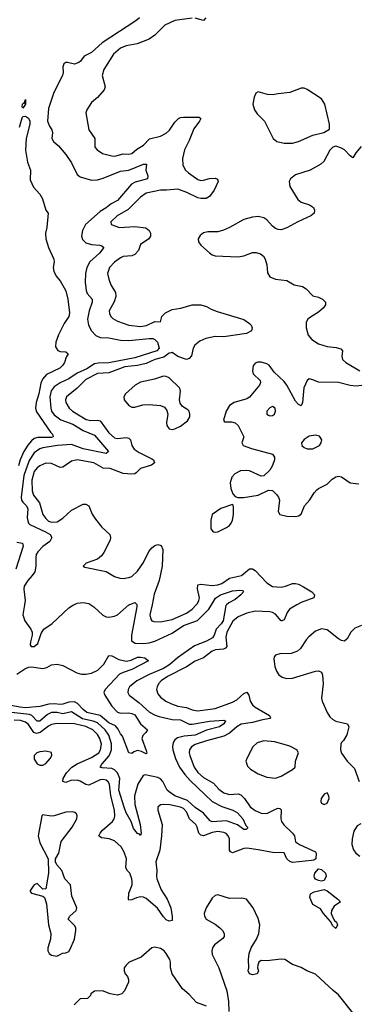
# Model space of a CAD drawing. Header units: inches. Extents: x 1552611 to 1694776, y 811966 to 917215.
# Tile 45 of 256: x 1586969 to 1589320, y 837217 to 844078. Entities that reach past the tile are written whole.
import ezdxf

# ---------------------------------------------------------------- set-up
doc = ezdxf.new("R2010")
doc.units = ezdxf.units.IN
doc.header["$MEASUREMENT"] = 0
doc.layers.add('B5883', color=7, linetype='Continuous')
doc.layers.add('B5884', color=7, linetype='Continuous')

msp = doc.modelspace()

# ---------------------------------------------------------------- linework, layer by layer
at = {"layer": 'B5883', "color": 5}
for points, elevation in [([(1588409.8, 840000), (1588404.9, 839995.1), (1588385.1, 839890), (1588371.8, 839868.2), (1588336.5, 839830), (1588324.2, 839790), (1588312.6, 839770), (1588270, 839747.6), (1588185.4, 839714.6), (1588067.9, 839632.1), (1588014.9, 839585.1), (1587970, 839556.1), (1587870, 839515.3), (1587785.2, 839470), (1587734.7, 839430), (1587725.4, 839410), (1587722.6, 839390), (1587731.4, 839370), (1587799.4, 839319.4), (1587873.5, 839253.5), (1587911.5, 839231.5), (1587941.1, 839221.1), (1588030, 839200.3), (1588090, 839198.7), (1588150, 839169.6), (1588170, 839167.9), (1588290.1, 839190.1), (1588390, 839195.9), (1588405.5, 839190), (1588396.5, 839183.5), (1588391.2, 839170), (1588360.9, 839150), (1588270, 839126.3), (1588190, 839092.9), (1588114.9, 839085), (1588067.2, 839072.8), (1588050, 839059.4), (1588038.8, 839041.2), (1588032.4, 839010), (1588035, 838990), (1588054.5, 838930), (1588082.7, 838870), (1588118.2, 838818.2), (1588155.3, 838775.3), (1588310.1, 838630.1), (1588375.7, 838595.7), (1588454, 838570), (1588485.5, 838550), (1588522.8, 838510), (1588542.8, 838462.7), (1588555.5, 838450), (1588556.3, 838443.7), (1588546.4, 838433.6), (1588530, 838435.6), (1588486.4, 838466.4), (1588410, 838494.4), (1588310, 838488.8), (1588294.8, 838494.8), (1588250, 838549.4), (1588190, 838587.8), (1588136.7, 838636.7), (1588050, 838668.9), (1588010, 838696.2), (1587995.4, 838710), (1587965.4, 838770), (1587950, 838787.4), (1587930, 838797.8), (1587843.2, 838816.8), (1587827.8, 838812.2), (1587792.2, 838750), (1587769.1, 838670), (1587770.1, 838610), (1587807.2, 838470), (1587814, 838410), (1587810, 838394), (1587802.9, 838402.9), (1587790, 838406.3), (1587761.2, 838441.2), (1587744.8, 838490), (1587710, 838551), (1587695.8, 838590), (1587660.1, 838710), (1587665.3, 838790), (1587650.8, 838830), (1587630, 838850.4), (1587610, 838859.7), (1587544.2, 838864.2), (1587529.7, 838870), (1587540.6, 838890), (1587591, 838949), (1587607.9, 838990), (1587609.1, 839030.9), (1587590, 839093.2), (1587564.3, 839130), (1587510, 839178.6), (1587480.7, 839190), (1587406.8, 839206.8), (1587330, 839254.4), (1587270, 839240.3), (1587230, 839250.3), (1587189.8, 839250.2), (1587163, 839237), (1587110, 839189.9), (1587090, 839189.9), (1587052.3, 839230), (1587036.8, 839236.8), (1586910.9, 839249.1)], 760), ([(1588899.6, 840000), (1588849, 839971), (1588832.8, 839947.2), (1588810, 839895.1), (1588794.8, 839890), (1588790, 839888.9), (1588750, 839934.9), (1588730, 839947.7), (1588710, 839952.5), (1588610, 839957.2), (1588550, 839942.6), (1588490, 839917.6), (1588454.2, 839885.8), (1588411.1, 839808.9), (1588404.5, 839775.5), (1588412.3, 839710), (1588401.7, 839698.3), (1588388.1, 839691.9), (1588333.7, 839686.3), (1588310, 839677.2), (1588248.1, 839631.9), (1588190, 839606.8), (1588130, 839569), (1587998.5, 839501.5), (1587955.1, 839470), (1587936.6, 839450), (1587925.4, 839430), (1587921.5, 839410), (1587930, 839381.3), (1587950, 839356.9), (1587987.4, 839330), (1588025.7, 839310), (1588070, 839293.6), (1588130, 839286), (1588170, 839269.6), (1588210, 839261.5), (1588330, 839277), (1588450, 839321.9), (1588481.5, 839338.5), (1588530, 839383.2), (1588550, 839392.3), (1588565.6, 839370), (1588575, 839330), (1588590, 839302.5), (1588607.9, 839287.9), (1588709.1, 839230), (1588716, 839210), (1588712.1, 839207.9), (1588650, 839197.4), (1588590, 839180.4), (1588510.9, 839169.1), (1588480.6, 839150), (1588430, 839107), (1588390, 839084.2), (1588270, 839053.5), (1588192, 839028), (1588165, 839010), (1588151.6, 838990), (1588149.5, 838970), (1588154.2, 838950), (1588183.3, 838870), (1588210, 838832.1), (1588250, 838797.5), (1588318.1, 838758.1), (1588356.9, 838716.9), (1588390, 838691.2), (1588430, 838677.6), (1588490, 838683.1), (1588510, 838675.6), (1588535.2, 838650), (1588573.3, 838593.3), (1588610, 838568.1), (1588650, 838549.6), (1588690, 838546.9), (1588750, 838576.8), (1588770, 838584.1), (1588780.5, 838580.5), (1588790.7, 838570.7), (1588787.3, 838510), (1588792.7, 838490), (1588807.7, 838467.7), (1588869.5, 838410), (1588883, 838390), (1588889.5, 838349.5), (1588917.3, 838330), (1589030, 838278), (1589034, 838270), (1589030.4, 838229.6), (1589018.5, 838221.5), (1589002, 838218), (1588870, 838204.4), (1588850, 838212.1), (1588830.5, 838230.5), (1588810, 838273.2), (1588730, 838274.1), (1588630, 838294.2), (1588550, 838304.4), (1588530, 838301.9), (1588450, 838273.2), (1588438, 838278), (1588430.5, 838290.5), (1588429, 838370), (1588421.9, 838390), (1588406.8, 838406.8), (1588390, 838414.7), (1588350, 838419.7), (1588310, 838413.5), (1588250, 838390.5), (1588230, 838394.7), (1588216.1, 838410), (1588205.4, 838450), (1588194.8, 838470), (1588152, 838510), (1588130, 838558.1), (1588110, 838580.1), (1588090, 838589.5), (1588013.8, 838606.2), (1587970.2, 838609.8), (1587950, 838605.7), (1587931.8, 838590), (1587930.2, 838570), (1587960.3, 838470), (1587957.3, 838390), (1587943.9, 838290), (1587918.1, 838210), (1587923.5, 838150), (1587921.7, 838110), (1587923.8, 838090), (1587953.3, 838013.3), (1587996.9, 837950), (1588020.7, 837890), (1588031.1, 837828.9), (1588030, 837801.2), (1588010, 837796.8), (1587990, 837805.5), (1587970, 837825.7), (1587927.6, 837887.6), (1587850, 837954.6), (1587830, 837963.2), (1587810, 837964.7), (1587781.5, 837958.5), (1587750, 837944.3), (1587730, 837942.3), (1587726.3, 837946.3), (1587728.6, 837990), (1587751.2, 838050), (1587753.2, 838070), (1587750.5, 838090), (1587735.2, 838130), (1587717.4, 838150), (1587707.7, 838170), (1587713.3, 838230), (1587697, 838277), (1587674.6, 838314.6), (1587630, 838356.5), (1587592.7, 838370), (1587537.5, 838377.5), (1587519.7, 838390), (1587528.2, 838410), (1587545.9, 838430), (1587614.9, 838490), (1587627.5, 838510), (1587632.1, 838527.9), (1587629.2, 838570), (1587604.4, 838670), (1587593.9, 838750), (1587585.8, 838765.8), (1587570, 838778.2), (1587550, 838782.8), (1587530, 838781), (1587450, 838744.4), (1587430, 838747.6), (1587390, 838772.6), (1587370, 838778.9), (1587324.3, 838775.7), (1587290, 838762), (1587269.3, 838769.2), (1587272.2, 838790), (1587294.5, 838830), (1587332.3, 838870), (1587370, 838893.1), (1587470, 838935.4), (1587519.1, 838970), (1587532.1, 838990), (1587538.2, 839030), (1587526.8, 839070), (1587510, 839097.5), (1587477.7, 839130), (1587430, 839153.6), (1587350, 839170.7), (1587230, 839173.5), (1587190, 839166.5), (1587170, 839155.8), (1587111.7, 839110), (1587084.7, 839104.7), (1587068.4, 839110), (1587030, 839167.5), (1587010, 839183.5), (1586974.3, 839194.3), (1586930, 839196.1)], 780), ([(1587002.7, 840000), (1586990.3, 839930), (1587004.6, 839890), (1587046.3, 839830), (1587054.6, 839810), (1587056.5, 839790), (1587043.1, 839743.1), (1587042, 839722), (1587049, 839709), (1587070, 839708.9), (1587094.2, 839730), (1587119.1, 839800.9), (1587136.4, 839830), (1587194, 839870), (1587310, 839978.6), (1587344.3, 840000)], 760), ([(1587463.8, 840000), (1587485.9, 839985.9), (1587547.6, 839927.6), (1587570, 839917.1), (1587590, 839914.4), (1587630, 839921.1), (1587650, 839931.7), (1587730, 839999.2), (1587732, 840000)], 760), ([(1587784.1, 840000), (1587785.5, 839985.5), (1587747.5, 839790), (1587748.4, 839750), (1587772.4, 839732.4), (1587830, 839730.1), (1587870, 839735.7), (1587910, 839747.8), (1588030, 839802), (1588110, 839855.6), (1588208.1, 839891.9), (1588287, 839970), (1588304.7, 840000)], 760), ([(1587890.5, 840000), (1587875.9, 839930), (1587881.5, 839901.5), (1587889.5, 839889.5), (1587903.1, 839883.1), (1587950, 839881.1), (1588030, 839898.9), (1588130, 839941.9), (1588170, 839969.1), (1588198.3, 840000)], 780), ([(1589350, 839857.3), (1589303.4, 839836.6), (1589276, 839810), (1589250, 839764.4), (1589230, 839747.6), (1589210, 839751.8), (1589190, 839764.2), (1589110, 839825.8), (1589070, 839833.7), (1589030, 839817.3), (1588981.9, 839778.1), (1588963.3, 839756.7), (1588924.9, 839695.1), (1588903.1, 839676.9), (1588858.9, 839661.1), (1588781.4, 839658.6), (1588750.2, 839649.8), (1588741.8, 839638.2), (1588738, 839622), (1588745.6, 839570), (1588758, 839538), (1588773.6, 839513.6), (1588796.2, 839496.2), (1588826.4, 839486.4), (1588870, 839489.6), (1589030, 839538.3), (1589050, 839539.8), (1589070, 839531.5), (1589077.2, 839510), (1589082.2, 839450), (1589071.9, 839350), (1589075.2, 839330), (1589110.2, 839250), (1589130, 839220.8), (1589150, 839201.6), (1589170, 839190.2), (1589252, 839170), (1589261, 839150), (1589246.4, 839093.6), (1589224, 839056), (1589210, 839042), (1589206, 839030), (1589203.8, 838990), (1589210, 838966), (1589250, 838911), (1589299.8, 838859.8), (1589334, 838770)], 820), ([(1586950, 839516.8), (1587004.7, 839555.3), (1587030, 839566), (1587050, 839568.3), (1587130, 839556.1), (1587157.3, 839562.7), (1587190, 839581.1), (1587230, 839587.4), (1587270, 839577.7), (1587366.1, 839526.1), (1587398.2, 839518.3), (1587430, 839517), (1587470, 839525), (1587513.9, 839546.1), (1587554.2, 839585.8), (1587590, 839646.3), (1587610, 839644.3), (1587659.7, 839619.7), (1587710, 839606.9), (1587745.8, 839614.2), (1587790, 839635.8), (1587810, 839636.6), (1587840.4, 839630), (1587864.9, 839610), (1587750, 839548.6), (1587690, 839529.9), (1587663.3, 839516.7), (1587563, 839410), (1587555, 839390), (1587560.8, 839370), (1587610, 839293.4), (1587650, 839252.4), (1587670, 839245.2), (1587730, 839246.8), (1587750, 839243.3), (1587770, 839232.9), (1587810, 839171.6), (1587858.4, 839130), (1587848, 839110), (1587826, 839090), (1587819, 839070), (1587850, 838986), (1587853.2, 838966.8), (1587850, 838962.9), (1587817.7, 838977.7), (1587790, 838984.5), (1587763.1, 838976.9), (1587750, 838964), (1587730, 838969.3), (1587685.6, 839085.6), (1587670, 839101.6), (1587654, 839134), (1587636.3, 839156.3), (1587590, 839178.9), (1587530, 839229.3), (1587435.8, 839250), (1587410, 839270.5), (1587372, 839312), (1587350, 839323.3), (1587310, 839322.9), (1587270, 839307.7), (1587253.9, 839306.1), (1587210, 839310.6), (1587172, 839308), (1587108.2, 839291.8), (1587010, 839282.5), (1586970, 839286.2), (1586910, 839299.9)], 740), ([(1589344.6, 838475.4), (1589319.9, 838460.1), (1589297.3, 838422.7), (1589285.3, 838370), (1589282.7, 838330), (1589293.6, 838293.6), (1589310.2, 838270), (1589337.3, 838250)], 820), ([(1589290, 837158), (1589190, 837282), (1589151.9, 837311.9), (1589030, 837426.9), (1588969.8, 837449.8), (1588930, 837473), (1588870, 837494.5), (1588816, 837530), (1588790, 837532.3), (1588690, 837520.5), (1588650, 837520.9), (1588634.8, 837510), (1588627.3, 837490), (1588626, 837470), (1588632, 837450), (1588622, 837430), (1588590, 837422.7), (1588568.7, 837430), (1588559, 837450), (1588563.7, 837470), (1588561.6, 837530), (1588566, 837570), (1588582, 837610), (1588618.7, 837670), (1588633.9, 837710), (1588642.3, 837770), (1588630, 837814.5), (1588595.1, 837890), (1588548.4, 837948.4), (1588516.8, 837956.8), (1588430, 837953.7), (1588350, 837979.4), (1588330, 837975.1), (1588310, 837956.4), (1588267.9, 837890), (1588253.4, 837850), (1588255.7, 837830), (1588267.8, 837810), (1588330, 837775.5), (1588363.5, 837750), (1588382.3, 837730), (1588392.2, 837710), (1588392.5, 837690), (1588384.3, 837675.7), (1588326.4, 837630), (1588311.9, 837610), (1588306.3, 837590), (1588310, 837563.7), (1588354.8, 837470), (1588412.5, 837310), (1588424.2, 837235.8), (1588426.4, 837166.4)], 820), ([(1588270, 837204), (1588199.7, 837230), (1588150, 837285.4), (1588103.9, 837323.9), (1588030.9, 837430), (1588018.9, 837470), (1588019.7, 837510), (1588013.7, 837530), (1587990, 837571.3), (1587974, 837590), (1587950, 837606), (1587910, 837614.5), (1587890, 837609.6), (1587813.9, 837546.1), (1587730.4, 837510), (1587710.3, 837490), (1587697.6, 837470), (1587695.5, 837450), (1587704, 837430), (1587720.7, 837410), (1587727.3, 837390), (1587726.8, 837370), (1587698.8, 837310), (1587681, 837290), (1587650, 837280.7), (1587598, 837290), (1587546, 837310), (1587490, 837308.7), (1587464.7, 837290), (1587462, 837278), (1587442, 837258), (1587390, 837255.3), (1587347.3, 837212.7)], 820)]:
    msp.add_lwpolyline(points, dxfattribs=dict(at, elevation=elevation))
for points, elevation in [([(1588670, 839052.4), (1588621.7, 839038.3), (1588593.6, 839010), (1588551.8, 838930), (1588544, 838910), (1588555.6, 838875.6), (1588575.7, 838855.7), (1588630, 838822.8), (1588690, 838800.2), (1588750, 838793.5), (1588790, 838805.8), (1588868.1, 838851.9), (1588888.1, 838870), (1588889.9, 838910), (1588910.9, 838970), (1588899.9, 838990), (1588850, 839016), (1588746.2, 839046.2)], 820), ([(1587150, 838979.8), (1587110, 838975.8), (1587088.5, 838970), (1587069.4, 838950.6), (1587070, 838924), (1587090, 838892), (1587110, 838882), (1587130, 838883.9), (1587150, 838894.3), (1587180.9, 838930), (1587193.7, 838950), (1587190.9, 838970.9)], 820), ([(1589110, 838691.1), (1589090, 838681.1), (1589069.5, 838650), (1589066.3, 838630), (1589070, 838618), (1589090, 838607.9), (1589110, 838619.1), (1589124.5, 838650), (1589122.3, 838670)], 820), ([(1587336.8, 838556.8), (1587290, 838555.9), (1587210, 838529.9), (1587188.1, 838528.1), (1587130, 838536), (1587122, 838530), (1587097, 838390), (1587110, 838340.8), (1587166.5, 838230), (1587169.1, 838130), (1587150, 838022), (1587130, 838019), (1587090, 838059.3), (1587070, 838048.7), (1587042, 838010), (1587042, 838002), (1587052, 837990), (1587130, 837971.3), (1587140.7, 837960.7), (1587155.8, 837915.8), (1587169.1, 837770), (1587184.6, 837710), (1587182.6, 837670), (1587164.6, 837610), (1587164.6, 837590), (1587174.4, 837570), (1587190, 837558), (1587227.6, 837552.4), (1587250, 837562.8), (1587267.3, 837572.7), (1587290, 837575.8), (1587310, 837585.3), (1587320, 837600), (1587351.4, 837670), (1587360.8, 837730), (1587359.3, 837750), (1587350, 837766), (1587307, 837810), (1587317, 837830), (1587362, 837870), (1587366.6, 837890), (1587332.8, 837970), (1587322.9, 838050), (1587282.9, 838090), (1587261.7, 838150), (1587228.2, 838188.2), (1587217.2, 838210), (1587218.7, 838230), (1587241.1, 838270), (1587257.5, 838350), (1587334.7, 838450), (1587367.7, 838510), (1587369.7, 838530), (1587364.6, 838544.6), (1587353.6, 838553.6)], 820), ([(1589070, 838074), (1589050, 838079), (1589029.1, 838089.1), (1589021.2, 838101.2), (1589019, 838110), (1589025.2, 838130), (1589050, 838161), (1589070, 838157.1), (1589098.4, 838130), (1589103, 838110), (1589090, 838079)], 780), ([(1589170, 837745.2), (1589150, 837762.7), (1589134.3, 837794.3), (1589084.7, 837850), (1589062.9, 837882.9), (1589010, 837912), (1588990, 837962), (1588993.2, 837986.8), (1589020.2, 837999.8), (1589090, 838016), (1589110, 838008), (1589184.9, 837950), (1589202.8, 837930), (1589160.2, 837899.8), (1589139.5, 837870), (1589138.9, 837850), (1589146.9, 837826.9), (1589161.6, 837801.6), (1589174.3, 837790), (1589181.6, 837770)], 780)]:
    msp.add_lwpolyline(points, close=True, dxfattribs=dict(at, elevation=elevation))
at = {"layer": 'B5884', "color": 5}
for points, elevation in [([(1587803.1, 844090), (1587777.6, 844070), (1587542.8, 843917.2), (1587470, 843849.1), (1587417.3, 843822.7), (1587392.2, 843787.8), (1587380.8, 843779.2), (1587350, 843767.8), (1587301.2, 843778.8), (1587290, 843778.9), (1587277.1, 843770), (1587270.4, 843750), (1587272.4, 843710), (1587266.7, 843690), (1587207, 843570), (1587170, 843459.3), (1587163.5, 843370), (1587175.8, 843335.8), (1587192.8, 843310), (1587197.4, 843290), (1587193.4, 843250), (1587203.1, 843230), (1587238.4, 843198.4), (1587290, 843139.1), (1587330, 843080.7), (1587370, 842999.1), (1587390, 842982.4), (1587470, 842960.2), (1587510, 842962.9), (1587550, 842974.5), (1587670, 843023.2), (1587730, 843029.3), (1587830, 843072.1), (1587852.4, 843070), (1587846.7, 843030), (1587861.6, 842990), (1587859.1, 842970), (1587773.4, 842946.6), (1587747.9, 842932.1), (1587650, 842818), (1587605.1, 842794.9), (1587570, 842766), (1587530, 842741.3), (1587426.7, 842650), (1587405.1, 842610), (1587399.4, 842570), (1587406.4, 842546.4), (1587430, 842522.3), (1587470, 842510.8), (1587526.3, 842506.3), (1587541.2, 842501.2), (1587553.7, 842490), (1587525, 842450), (1587457.7, 842390), (1587437.4, 842350), (1587427, 842310), (1587424.3, 842250), (1587432, 842190), (1587438.8, 842170), (1587473.2, 842130), (1587474, 842110), (1587453.8, 842050), (1587442.2, 841990), (1587448.1, 841950), (1587468.7, 841908.7), (1587498.2, 841878.3), (1587530, 841862.4), (1587590, 841859.9), (1587670, 841845.1), (1587730, 841843), (1587870, 841857.2), (1587895.3, 841855.3), (1587910, 841850.2), (1587927.5, 841830), (1587940.8, 841790), (1587924.9, 841770), (1587770, 841721.2), (1587590, 841685.9), (1587515.8, 841684.2), (1587490, 841679.4), (1587435.8, 841644.2), (1587370, 841614.8), (1587310, 841575.1), (1587250, 841547.8), (1587210, 841518.6), (1587189.1, 841490.9), (1587179.6, 841450), (1587184.7, 841370), (1587191.3, 841350), (1587210, 841324.3), (1587255.9, 841290), (1587338.8, 841258.8), (1587410, 841214.9), (1587490, 841183.1), (1587587.2, 841070), (1587570, 841055.1), (1587410, 841086.3), (1587330, 841118.6), (1587231.3, 841111.3), (1587130, 841095.3), (1587110, 841088), (1587070, 841059.2), (1587034.3, 841005.7), (1586998.1, 840901.9), (1586979.7, 840750), (1586982.5, 840730), (1586990, 840716), (1587016.6, 840690), (1587026.5, 840670), (1587021.6, 840610), (1587025, 840585), (1587030.1, 840570.1), (1587040.4, 840560.4), (1587148.2, 840510), (1587181.5, 840490), (1587192.6, 840470), (1587179.1, 840440.9), (1587130, 840407.5), (1587094.2, 840370), (1587083.8, 840350), (1587080.6, 840330), (1587081.8, 840270), (1587073.1, 840230), (1587056.4, 840203.6), (1587024.7, 840170), (1586999.6, 840130), (1586996.5, 840110), (1587008, 840030), (1587002.7, 840000)], 760), ([(1588170, 844088), (1588050, 844072.3), (1587980.3, 844039.7), (1587910.6, 843969.4), (1587870, 843942.6), (1587787.4, 843910), (1587710, 843896.7), (1587670, 843879.6), (1587621.4, 843838.6), (1587554.2, 843730), (1587543.9, 843690), (1587563.2, 843610), (1587558.3, 843590), (1587510, 843535.1), (1587470, 843500.5), (1587435.3, 843450), (1587428.7, 843430), (1587450.2, 843310), (1587492.6, 843250), (1587491.6, 843190), (1587507.6, 843170), (1587545.5, 843145.5), (1587610, 843128.9), (1587632.5, 843127.5), (1587690, 843143.2), (1587730, 843141.6), (1587750, 843145.8), (1587785.3, 843174.7), (1587830, 843203), (1587872.4, 843247.6), (1587950, 843266.7), (1587990, 843287), (1588012, 843308), (1588050, 843364.4), (1588075.6, 843390), (1588090, 843397.2), (1588110, 843398.6), (1588218.3, 843398.3), (1588230.6, 843390), (1588221.3, 843370), (1588182, 843318), (1588150, 843236.9), (1588117.5, 843170), (1588103.9, 843110), (1588105.2, 843065.2), (1588123.1, 843030), (1588144.6, 843010), (1588210, 842965), (1588230, 842958.3), (1588250, 842959), (1588290, 842971.6), (1588330, 842973), (1588346.7, 842966.7), (1588352.2, 842950), (1588322.2, 842890), (1588290, 842846.9), (1588268.4, 842831.6), (1588230, 842831.2), (1588210, 842835.9), (1588133.9, 842873.9), (1588070, 842896.3), (1587990.7, 842889.3), (1587949.5, 842890.5), (1587850.4, 842869.6), (1587810, 842842.3), (1587724.1, 842755.9), (1587646.7, 842710), (1587603.1, 842670), (1587606.7, 842650), (1587662.8, 842630), (1587770, 842636.1), (1587846.4, 842626.4), (1587871.7, 842610), (1587880.8, 842590), (1587880.7, 842570), (1587869.2, 842550), (1587809.6, 842510.4), (1587796, 842470), (1587770, 842441.1), (1587750, 842431.9), (1587690, 842427.5), (1587670, 842417.5), (1587630, 842388.8), (1587594.2, 842350), (1587581.5, 842310), (1587588.6, 842270), (1587603.2, 842230), (1587635.8, 842175.8), (1587639.5, 842150), (1587627.9, 842112.1), (1587593, 842050), (1587593.4, 842030), (1587603.6, 842010), (1587616.6, 841996.6), (1587650, 841977.1), (1587730, 841948.8), (1587810, 841939.2), (1587852.6, 841947.4), (1587910, 841974.4), (1587950, 841973.4), (1587959.3, 842010), (1587985, 842035), (1588030, 842059.5), (1588091.4, 842068.6), (1588170, 842090.1), (1588230.1, 842090.1), (1588270, 842079.8), (1588301.4, 842061.4), (1588344.6, 842044.6), (1588530, 841987.7), (1588570, 841961.9), (1588580.1, 841950), (1588587.3, 841930), (1588583.8, 841910), (1588548.4, 841890), (1588390, 841867.5), (1588330, 841870.4), (1588264.8, 841855.2), (1588223.2, 841836.8), (1588189.2, 841810.8), (1588177.7, 841790), (1588164.8, 841735.2), (1588150, 841718), (1588131.3, 841710), (1588070, 841731.6), (1588030, 841757.6), (1588023.3, 841756.7), (1588010, 841753.8), (1587973.8, 841726.2), (1587910.7, 841709.3), (1587850, 841682.7), (1587790, 841668.7), (1587701.6, 841658.4), (1587590, 841618.2), (1587510, 841611.7), (1587430, 841569.9), (1587368.8, 841511.2), (1587295.6, 841450), (1587288.1, 841430), (1587289.5, 841410), (1587312.5, 841370), (1587336.3, 841350), (1587432.6, 841292.6), (1587464.1, 841284.1), (1587510, 841286.6), (1587530, 841282), (1587590, 841198), (1587630, 841164.7), (1587650, 841159.6), (1587710, 841165.5), (1587730, 841161.8), (1587739.7, 841150), (1587750.1, 841110), (1587765.8, 841085.8), (1587801.1, 841061.1), (1587890, 841017.1), (1587900.2, 841010), (1587908.8, 840990), (1587885.8, 840974.2), (1587810.2, 840950), (1587779.8, 840920.2), (1587770, 840913.8), (1587750, 840910.7), (1587690, 840915.2), (1587599.5, 840950), (1587550, 840953), (1587484.7, 840990), (1587370, 841011.6), (1587330, 841001.4), (1587270, 840960.7), (1587250, 840957.8), (1587190, 840984.3), (1587150, 840987.5), (1587110, 840969.9), (1587090, 840954.5), (1587070, 840929), (1587053.1, 840870), (1587054.7, 840794.7), (1587063.8, 840763.8), (1587107.8, 840710), (1587130.7, 840630), (1587150, 840602.3), (1587170, 840584.1), (1587190, 840576.1), (1587230, 840578.3), (1587270, 840604.2), (1587330, 840659.7), (1587410, 840701.4), (1587430, 840703), (1587450.2, 840690), (1587472.8, 840632.8), (1587497, 840597), (1587541.3, 840541.3), (1587597.3, 840490), (1587601.6, 840470), (1587597.8, 840450), (1587555, 840365), (1587538.4, 840341.6), (1587510, 840319.2), (1587432, 840290), (1587412, 840270), (1587422.8, 840262.8), (1587570, 840233.7), (1587630, 840198.4), (1587665.8, 840185.8), (1587690, 840184), (1587730, 840190.2), (1587750, 840198.2), (1587790, 840234.3), (1587830, 840294.7), (1587868.5, 840371.5), (1587890, 840397.1), (1587910, 840412.9), (1587930, 840420.7), (1587953.6, 840413.6), (1587964.9, 840384.9), (1587960.8, 840270), (1587940.3, 840170), (1587906, 840074), (1587890.5, 840000)], 780), ([(1588266.4, 844090), (1588250, 844071.8), (1588190, 844087.8)], 780), ([(1586968.5, 843330), (1586985, 843395), (1586990, 843402.4), (1587010, 843406.5), (1587030, 843392.7), (1587039.3, 843370), (1587039.1, 843350), (1587013.1, 843250), (1587010.2, 843169.8), (1587024.3, 843084.3), (1587043.9, 843030), (1587042.5, 842962.5), (1587066, 842910), (1587110, 842861), (1587127.3, 842830), (1587150.3, 842750.3), (1587166.8, 842730), (1587158, 842630), (1587147.7, 842590), (1587150.6, 842550), (1587168.4, 842490), (1587206.4, 842410), (1587208.4, 842390), (1587202.4, 842350), (1587206.1, 842326.1), (1587223.8, 842290), (1587250, 842258.4), (1587279.3, 842210), (1587290, 842187.7), (1587304.6, 842130), (1587314.8, 842034.8), (1587310.8, 842010), (1587278.7, 841961.3), (1587238.3, 841881.7), (1587219.8, 841830), (1587218.5, 841798.5), (1587233.4, 841773.4), (1587250, 841764.9), (1587290, 841762.8), (1587306, 841750), (1587292.7, 841727.3), (1587280.5, 841690), (1587268.2, 841670), (1587248.2, 841650), (1587155.7, 841604.3), (1587127.7, 841572.3), (1587116.1, 841543.9), (1587101.3, 841470), (1587083.3, 841410), (1587079, 841370), (1587085.3, 841345.3), (1587183.4, 841203.4), (1587197, 841190), (1587201.3, 841170), (1587190, 841166.2), (1587094.4, 841165.6), (1587070, 841160.1), (1587050, 841144.2), (1587026.6, 841113.4), (1586997.4, 841070), (1586971.9, 841010), (1586961.5, 840970)], 740), ([(1589346.7, 843193.3), (1589310.8, 843150), (1589290, 843115.3), (1589270, 843128.7), (1589231.3, 843171.3), (1589210, 843183.7), (1589170, 843196), (1589150, 843189.3), (1589130, 843169.3), (1589087.2, 843090), (1589065.3, 843070), (1588991.3, 843028.7), (1588890, 842996.5), (1588855.8, 842970), (1588845.4, 842950), (1588850, 842916.3), (1588905.3, 842825.3), (1588930, 842805.8), (1588988.4, 842788.4), (1589014.4, 842770), (1589023.1, 842750), (1589019.5, 842730), (1588997.1, 842710), (1588906.4, 842670), (1588830, 842628.4), (1588790, 842614.5), (1588770, 842615.1), (1588750, 842623.8), (1588730, 842638), (1588690, 842684.2), (1588670, 842698.2), (1588630, 842706.6), (1588590, 842702.1), (1588530, 842685.8), (1588430, 842628.7), (1588388.7, 842611.3), (1588350, 842600.6), (1588280.2, 842599.8), (1588250, 842592.8), (1588226.2, 842573.8), (1588212.3, 842550), (1588213.4, 842530), (1588230, 842505.8), (1588290, 842453.4), (1588310, 842439.6), (1588330, 842433.4), (1588490, 842425), (1588530, 842433.1), (1588590, 842455.1), (1588615.3, 842455.3), (1588646.1, 842446.1), (1588666.3, 842430), (1588679, 842410), (1588689.1, 842370), (1588694.3, 842314.3), (1588710, 842286), (1588750.2, 842270.2), (1588830, 842261.3), (1588881, 842230), (1588938.6, 842218.6), (1588963.4, 842203.4), (1589010, 842152.7), (1589050, 842143.6), (1589078.4, 842130), (1589098, 842110), (1589097.7, 842090), (1589085.2, 842070), (1589050, 842039.8), (1588993.9, 842006.1), (1588974.9, 841990), (1588963.5, 841970), (1588964.6, 841930), (1588978.8, 841878.8), (1589003.5, 841850), (1589050, 841820.2), (1589110, 841800.7), (1589174.2, 841794.2), (1589204.9, 841784.9), (1589217.6, 841770), (1589212, 841730), (1589217.6, 841710), (1589239.3, 841690), (1589338.4, 841630)], 820), ([(1589351.4, 841528.6), (1589310, 841524.2), (1589270, 841528.7), (1589189.9, 841549.9), (1589050.9, 841550.9), (1589010, 841568.9), (1588985.8, 841574.2), (1588970, 841562.9), (1588947.7, 841512.3), (1588938.4, 841410), (1588930, 841388), (1588910, 841395.8), (1588890, 841418.5), (1588830, 841530.7), (1588810, 841555.9), (1588740.6, 841620.6), (1588706.6, 841670), (1588690, 841680.8), (1588650, 841692.1), (1588627.9, 841692.1), (1588610, 841685.1), (1588595.1, 841664.9), (1588590.3, 841630), (1588596, 841610), (1588643, 841563), (1588646.5, 841550), (1588639.7, 841530), (1588570, 841447.5), (1588550, 841436.7), (1588463.1, 841410), (1588430.3, 841390), (1588406.5, 841350), (1588387.5, 841287.5), (1588395.9, 841275.9), (1588444.5, 841275.5), (1588468.9, 841268.9), (1588491.1, 841251.1), (1588529.2, 841170), (1588516.5, 841130), (1588524.9, 841110), (1588583, 841090), (1588730, 841051.2), (1588744, 841030), (1588743.2, 841010), (1588730, 840971.8), (1588710, 840938.9), (1588670, 840899.2), (1588650, 840896.1), (1588570, 840933.5), (1588550, 840937.6), (1588506.3, 840933.7), (1588467.1, 840912.9), (1588446, 840890), (1588435.2, 840850), (1588439.6, 840810), (1588454.5, 840774.5), (1588470, 840756.3), (1588487.3, 840747.3), (1588528.4, 840748.4), (1588630, 840765.4), (1588701, 840799), (1588730, 840796), (1588757.7, 840770), (1588771, 840750), (1588777.4, 840730), (1588769.2, 840650), (1588781.6, 840630), (1588830, 840618), (1588890, 840616.2), (1588910, 840619.7), (1588930, 840631.8), (1588952, 840690), (1588990, 840731), (1589019.6, 840780.4), (1589038.3, 840801.7), (1589050, 840811.6), (1589110, 840840.7), (1589144.8, 840875.2), (1589170, 840892.3), (1589190, 840897.2), (1589210, 840892.3), (1589270, 840850.3), (1589330, 840844.6)], 820), ([(1586950, 840437), (1586989, 840429), (1586994, 840410), (1586942.5, 840250)], 740), ([(1588198.3, 840000), (1588207.4, 840010), (1588217.1, 840030), (1588220.3, 840050), (1588208.3, 840111.7), (1588210, 840139.5), (1588230, 840143.7), (1588310, 840135.2), (1588350, 840140.7), (1588375.6, 840150), (1588430, 840186.7), (1588514.2, 840205.8), (1588570, 840251.8), (1588590, 840252.1), (1588610, 840240.6), (1588690, 840154.7), (1588730, 840128.6), (1588790, 840124.5), (1588821.2, 840130), (1588870, 840148.1), (1588890, 840148.4), (1588910, 840144.2), (1588945.4, 840125.4), (1589003.2, 840090), (1589022.4, 840070), (1589016.9, 840050), (1588930, 840017.5), (1588899.6, 840000)], 780), ([(1588304.7, 840000), (1588332.6, 840047.4), (1588367.8, 840070), (1588450, 840098), (1588502.5, 840102.5), (1588519.7, 840099.7), (1588528.4, 840090), (1588509.1, 840070), (1588470, 840036.5), (1588424.9, 840015.1), (1588409.8, 840000)], 760), ([(1587344.3, 840000), (1587350, 840003.6), (1587370, 840011.3), (1587410, 840015.8), (1587450, 840008.9), (1587463.8, 840000)], 760), ([(1587732, 840000), (1587770, 840015.5), (1587783.8, 840003.8), (1587784.1, 840000)], 760)]:
    msp.add_lwpolyline(points, dxfattribs=dict(at, elevation=elevation))
for points, elevation in [([(1588930, 843600.8), (1588850, 843569.9), (1588770, 843562.2), (1588730, 843553.4), (1588695.7, 843555.7), (1588630, 843574.3), (1588614.4, 843565.6), (1588602.7, 843537.3), (1588593.5, 843490), (1588603.2, 843450), (1588622.7, 843422.7), (1588674.9, 843370), (1588733.4, 843250), (1588759.1, 843230), (1588810, 843218.2), (1588870, 843217.2), (1588910, 843228.4), (1589010, 843272.1), (1589087.8, 843292.2), (1589125.6, 843314.4), (1589127.3, 843350), (1589093.5, 843490), (1589070, 843526.9), (1588970, 843592.4), (1588950, 843599.8)], 820), ([(1586990, 843461.2), (1586985.6, 843470), (1586988.3, 843490), (1586998, 843498), (1587006, 843494), (1587002, 843502), (1587010, 843522), (1587010, 843488.7)], 740), ([(1587970, 841593.2), (1587907.1, 841572.9), (1587810, 841552.3), (1587772.2, 841530), (1587704.7, 841470), (1587693.6, 841450), (1587695.8, 841430), (1587730, 841389.2), (1587750, 841378.4), (1587770, 841377.8), (1587826, 841394), (1587870, 841397.5), (1587949.6, 841389.6), (1587977.7, 841377.7), (1587994.3, 841354.3), (1587999.8, 841330), (1587991.3, 841270), (1587993.1, 841250), (1588010, 841227.6), (1588030, 841223.2), (1588050, 841225.8), (1588090, 841245.8), (1588137.3, 841282.7), (1588154, 841310), (1588154.2, 841330), (1588148.2, 841350), (1588139.8, 841359.8), (1588103.5, 841383.5), (1588085.9, 841405.9), (1588081.7, 841430), (1588089.9, 841490), (1588083.7, 841510), (1588010, 841582), (1587990, 841592.6)], 820), ([(1588730, 841382.7), (1588710, 841372), (1588690.8, 841350), (1588691, 841330), (1588701.6, 841321.6), (1588710, 841317.3), (1588730, 841319.1), (1588742.7, 841330), (1588751.5, 841350), (1588749, 841370)], 840), ([(1589030, 841183.7), (1588984.7, 841175.3), (1588950, 841153.2), (1588931, 841130), (1588934.8, 841110), (1588950, 841097.3), (1588972.1, 841087.9), (1589010, 841088), (1589056, 841110), (1589069.2, 841130), (1589074, 841150), (1589056.6, 841176.6)], 840), ([(1588450, 840699), (1588370, 840672.6), (1588310, 840629.4), (1588299.1, 840590), (1588300.3, 840530), (1588317.3, 840510), (1588330, 840505.8), (1588350, 840509.2), (1588410, 840538.2), (1588430, 840552.9), (1588441.6, 840570), (1588451.2, 840590), (1588458.8, 840630), (1588458.7, 840678.7), (1588455.5, 840695.5)], 820)]:
    msp.add_lwpolyline(points, close=True, dxfattribs=dict(at, elevation=elevation))

doc.saveas('drawing.dxf')
